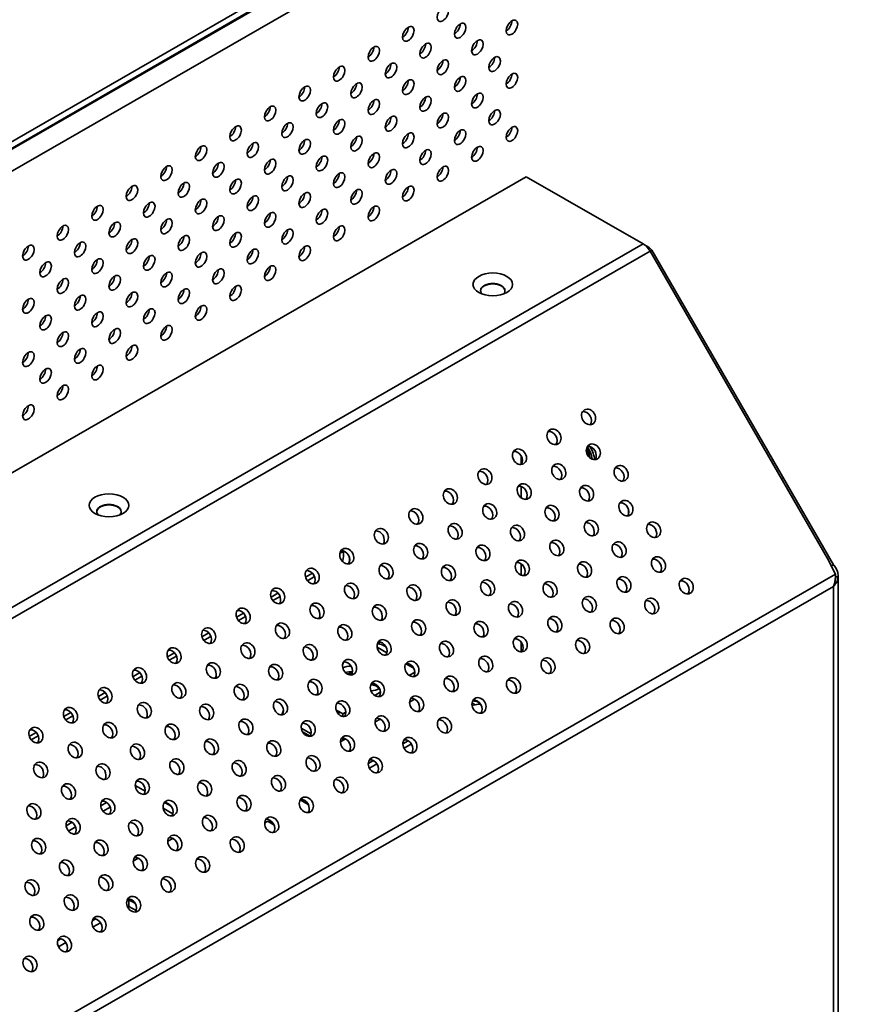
# Model space of a CAD drawing. Header units: millimetres. Extents: x 0 to 5110, y 0 to 2376.
# Tile 9 of 95: x 656 to 809, y 640 to 822. Entities that reach past the tile are written whole.
import ezdxf

# ---------------------------------------------------------------- set-up
doc = ezdxf.new("R2010")
doc.units = ezdxf.units.MM
doc.header["$LTSCALE"] = 8
doc.layers.add('Sichtbare Kanten(ISO)', color=7, linetype='Continuous', lineweight=35)
doc.layers.add('Sichtbare tangentiale Kanten(ISO)', color=7, linetype='Continuous', lineweight=35)

msp = doc.modelspace()

# ---------------------------------------------------------------- linework, layer by layer
at = {"layer": 'Sichtbare Kanten(ISO)'}
for p, q in [((275.09, 580.79), (896.28, 938.52)), ((275.09, 579.57), (896.28, 937.29)), ((749.2, 792.71), (425.7, 606.42)), ((749.2, 792.71), (770.75, 780.31)), ((770.87, 780.24), (771.81, 779.69)), ((771.59, 779.57), (771.81, 779.69)), ((772.31, 779.17), (771.81, 779.69)), ((772, 778.99), (772.31, 779.17)), ((772, 778.99), (804.71, 722.32)), ((805.77, 721.2), (772.31, 779.17)), ((768.05, 730.56), (768.05, 731.32)), ((804.71, 722.32), (806.17, 719.46)), ((805.39, 720.98), (805.77, 721.2)), ((709.82, 719.62), (708.53, 718.88)), ((806.16, 718.98), (806.64, 718.96)), ((806.65, 468.27), (806.65, 719.16)), ((703.45, 715.96), (702.17, 715.22)), ((697.09, 712.29), (695.8, 711.55)), ((690.73, 708.63), (689.44, 707.89)), ((715.94, 707.28), (716.16, 707.41)), ((723.51, 704.95), (721.72, 705.99)), ((722.54, 706.52), (721.75, 706.61)), ((722.26, 706.94), (721.97, 706.58)), ((723.36, 706.05), (722.54, 706.52)), ((684.36, 704.96), (683.08, 704.22)), ((709.57, 703.62), (709.8, 703.75)), ((728.47, 702.1), (727.01, 702.94)), ((678, 701.3), (676.71, 700.56)), ((727.63, 700.78), (728.67, 701.38)), ((671.63, 697.63), (670.35, 696.89)), ((721.27, 697.11), (722.3, 697.71)), ((728.63, 696.42), (727.7, 695.89)), ((739.21, 695.23), (739.8, 695.39)), ((740.64, 695.67), (740.32, 695.85)), ((665.27, 693.97), (663.98, 693.23)), ((704.13, 693.54), (704.45, 694.38)), ((714.65, 694.13), (714.18, 694.4)), ((714.45, 693.88), (714.65, 694.13)), ((715.37, 693.72), (714.65, 694.13)), ((714.65, 693.65), (714.65, 694.13)), ((715.37, 693.72), (715.94, 694.05)), ((715.37, 693.72), (715.37, 693.25)), ((722.26, 692.75), (721.34, 692.22)), ((658.91, 690.3), (657.62, 689.56)), ((709.55, 690.04), (707.74, 691.09)), ((715.9, 689.09), (714.97, 688.56)), ((715.37, 689.24), (715.37, 688.78)), ((726.46, 688.2), (727.42, 688.76)), ((728.04, 688.16), (726.67, 687.37)), ((720.09, 684.54), (721.06, 685.09)), ((720.3, 683.71), (721.67, 684.5)), ((677.23, 680.47), (677.16, 680.43)), ((678.99, 679.45), (677.23, 680.47)), ((677.23, 680.47), (677.23, 680.08)), ((671.88, 677.39), (670.8, 676.76)), ((683.75, 676.71), (682.67, 677.33)), ((707.52, 677.84), (708.99, 676.99)), ((707.77, 677.84), (708.17, 677.84)), ((708.99, 677.09), (708.99, 676.97)), ((708.99, 676.97), (709.07, 676.92)), ((672.53, 676.54), (671.21, 675.78)), ((684.08, 675.3), (682.3, 676.32)), ((665.52, 673.73), (664.43, 673.1)), ((702.35, 673.8), (701.64, 673.87)), ((666.17, 672.87), (664.85, 672.11)), ((683.15, 670.23), (684.08, 670.76)), ((676.79, 666.57), (677.71, 667.1)), ((675.6, 659.25), (675.95, 659.45)), ((675.95, 659.45), (677.18, 658.74)), ((675.95, 658.23), (675.95, 659.45)), ((675.73, 658.1), (675.95, 658.23)), ((675.95, 658.23), (677.31, 657.44)), ((669.24, 655.59), (669.8, 655.91)), ((669.37, 654.44), (670.73, 655.22)), ((662.87, 651.92), (663.44, 652.25)), ((663, 650.77), (664.37, 651.56))]:
    msp.add_line(p, q, dxfattribs=at)
for centre, major_axis, ratio in [((733.83, 822.69), (-0.75, -1.3), 0.578093), ((727.46, 819.03), (-0.75, -1.3), 0.578093), ((737.01, 819.62), (-0.75, -1.3), 0.578093), ((746.55, 820.21), (-0.75, -1.3), 0.578093), ((721.1, 815.36), (-0.75, -1.3), 0.578093), ((730.64, 815.95), (-0.75, -1.3), 0.578093), ((740.19, 816.55), (-0.75, -1.3), 0.578093), ((743.37, 813.47), (-0.75, -1.3), 0.578093), ((714.73, 811.7), (-0.75, -1.3), 0.578093), ((724.28, 812.29), (-0.75, -1.3), 0.578093), ((733.83, 812.88), (-0.75, -1.3), 0.578093), ((737.01, 809.81), (-0.75, -1.3), 0.578093), ((746.55, 810.4), (-0.75, -1.3), 0.578093), ((708.37, 808.03), (-0.75, -1.3), 0.578093), ((717.92, 808.62), (-0.75, -1.3), 0.578093), ((727.46, 809.22), (-0.75, -1.3), 0.578093), ((730.64, 806.14), (-0.75, -1.3), 0.578093), ((740.19, 806.74), (-0.75, -1.3), 0.578093), ((702.01, 804.37), (-0.75, -1.3), 0.578093), ((711.55, 804.96), (-0.75, -1.3), 0.578093), ((721.1, 805.55), (-0.75, -1.3), 0.578093), ((724.28, 802.48), (-0.75, -1.3), 0.578093), ((733.83, 803.07), (-0.75, -1.3), 0.578093), ((743.37, 803.66), (-0.75, -1.3), 0.578093), ((695.64, 800.7), (-0.75, -1.3), 0.578093), ((705.19, 801.29), (-0.75, -1.3), 0.578093), ((714.73, 801.89), (-0.75, -1.3), 0.578093), ((746.55, 800.59), (-0.75, -1.3), 0.578093), ((717.92, 798.81), (-0.75, -1.3), 0.578093), ((727.46, 799.41), (-0.75, -1.3), 0.578093), ((737.01, 800), (-0.75, -1.3), 0.578093), ((689.28, 797.04), (-0.75, -1.3), 0.578093), ((698.82, 797.63), (-0.75, -1.3), 0.578093), ((708.37, 798.22), (-0.75, -1.3), 0.578093), ((711.55, 795.15), (-0.75, -1.3), 0.578093), ((721.1, 795.74), (-0.75, -1.3), 0.578093), ((730.64, 796.33), (-0.75, -1.3), 0.578093), ((740.19, 796.92), (-0.75, -1.3), 0.578093), ((682.91, 793.37), (-0.75, -1.3), 0.578093), ((692.46, 793.97), (-0.75, -1.3), 0.578093), ((702.01, 794.56), (-0.75, -1.3), 0.578093), ((714.73, 792.08), (-0.75, -1.3), 0.578093), ((724.28, 792.67), (-0.75, -1.3), 0.578093), ((733.83, 793.26), (-0.75, -1.3), 0.578093), ((676.55, 789.71), (-0.75, -1.3), 0.578093), ((686.1, 790.3), (-0.75, -1.3), 0.578093), ((695.64, 790.89), (-0.75, -1.3), 0.578093), ((705.19, 791.48), (-0.75, -1.3), 0.578093), ((708.37, 788.41), (-0.75, -1.3), 0.578093), ((717.92, 789), (-0.75, -1.3), 0.578093), ((727.46, 789.6), (-0.75, -1.3), 0.578093), ((679.73, 786.64), (-0.75, -1.3), 0.578093), ((689.28, 787.23), (-0.75, -1.3), 0.578093), ((698.82, 787.82), (-0.75, -1.3), 0.578093), ((670.19, 786.04), (-0.75, -1.3), 0.578093), ((702.01, 784.75), (-0.75, -1.3), 0.578093), ((711.55, 785.34), (-0.75, -1.3), 0.578093), ((721.1, 785.93), (-0.75, -1.3), 0.578093), ((673.37, 782.97), (-0.75, -1.3), 0.578093), ((682.91, 783.56), (-0.75, -1.3), 0.578093), ((692.46, 784.15), (-0.75, -1.3), 0.578093), ((663.82, 782.38), (-0.75, -1.3), 0.578093), ((695.64, 781.08), (-0.75, -1.3), 0.578093), ((705.19, 781.67), (-0.75, -1.3), 0.578093), ((714.73, 782.27), (-0.75, -1.3), 0.578093), ((667, 779.31), (-0.75, -1.3), 0.578093), ((676.55, 779.9), (-0.75, -1.3), 0.578093), ((686.1, 780.49), (-0.75, -1.3), 0.578093), ((657.46, 778.71), (-0.75, -1.3), 0.578093), ((689.28, 777.42), (-0.75, -1.3), 0.578093), ((698.82, 778.01), (-0.75, -1.3), 0.578093), ((708.37, 778.6), (-0.75, -1.3), 0.578093), ((660.64, 775.64), (-0.75, -1.3), 0.578093), ((670.19, 776.23), (-0.75, -1.3), 0.578093), ((679.73, 776.83), (-0.75, -1.3), 0.578093), ((682.91, 773.75), (-0.75, -1.3), 0.578093), ((692.46, 774.34), (-0.75, -1.3), 0.578093), ((702.01, 774.94), (-0.75, -1.3), 0.578093), ((743.02, 772.86), (-3.65, 0), 0.575862), ((663.82, 772.57), (-0.75, -1.3), 0.578093), ((673.37, 773.16), (-0.75, -1.3), 0.578093), ((676.55, 770.09), (-0.75, -1.3), 0.578093), ((686.1, 770.68), (-0.75, -1.3), 0.578093), ((695.64, 771.27), (-0.75, -1.3), 0.578093), ((657.46, 768.9), (-0.75, -1.3), 0.578093), ((667, 769.5), (-0.75, -1.3), 0.578093), ((670.19, 766.42), (-0.75, -1.3), 0.578093), ((679.73, 767.01), (-0.75, -1.3), 0.578093), ((689.28, 767.61), (-0.75, -1.3), 0.578093), ((660.64, 765.83), (-0.75, -1.3), 0.578093), ((663.82, 762.76), (-0.75, -1.3), 0.578093), ((673.37, 763.35), (-0.75, -1.3), 0.578093), ((682.91, 763.94), (-0.75, -1.3), 0.578093), ((657.46, 759.09), (-0.75, -1.3), 0.578093), ((667, 759.69), (-0.75, -1.3), 0.578093), ((676.55, 760.28), (-0.75, -1.3), 0.578093), ((660.64, 756.02), (-0.75, -1.3), 0.578093), ((670.19, 756.61), (-0.75, -1.3), 0.578093), ((663.82, 752.95), (-0.75, -1.3), 0.578093), ((657.46, 749.28), (-0.75, -1.3), 0.578093), ((760.67, 748.43), (-0.75, 1.3), 0.815969), ((754.31, 744.76), (-0.75, 1.3), 0.815969), ((747.94, 741.1), (-0.75, 1.3), 0.815969), ((761.55, 742.01), (-0.75, 1.3), 0.815969), ((741.58, 737.43), (-0.75, 1.3), 0.815969), ((755.18, 738.35), (-0.75, 1.3), 0.815969), ((766.67, 738.04), (-0.75, 1.3), 0.815969), ((735.21, 733.77), (-0.75, 1.3), 0.815969), ((748.82, 734.68), (-0.75, 1.3), 0.815969), ((760.31, 734.37), (-0.75, 1.3), 0.815969), ((672.31, 732.14), (-3.65, 0), 0.575862), ((767.55, 731.62), (-0.75, 1.3), 0.815969), ((728.85, 730.1), (-0.75, 1.3), 0.815969), ((742.46, 731.02), (-0.75, 1.3), 0.815969), ((753.94, 730.71), (-0.75, 1.3), 0.815969), ((761.18, 727.95), (-0.75, 1.3), 0.815969), ((722.49, 726.44), (-0.75, 1.3), 0.815969), ((736.09, 727.35), (-0.75, 1.3), 0.815969), ((747.58, 727.04), (-0.75, 1.3), 0.815969), ((772.67, 727.64), (-0.75, 1.3), 0.815969), ((754.82, 724.29), (-0.75, 1.3), 0.815969), ((716.12, 722.77), (-0.75, 1.3), 0.815969), ((729.73, 723.69), (-0.75, 1.3), 0.815969), ((741.21, 723.38), (-0.75, 1.3), 0.815969), ((766.31, 723.98), (-0.75, 1.3), 0.815969), ((748.46, 720.62), (-0.75, 1.3), 0.815969), ((773.55, 721.23), (-0.75, 1.3), 0.815969), ((709.76, 719.11), (-0.75, 1.3), 0.815969), ((723.36, 720.02), (-0.75, 1.3), 0.815969), ((734.85, 719.71), (-0.75, 1.3), 0.815969), ((759.94, 720.31), (-0.75, 1.3), 0.815969), ((767.18, 717.56), (-0.75, 1.3), 0.815969), ((778.67, 717.25), (-0.75, 1.3), 0.815969), ((703.39, 715.45), (-0.75, 1.3), 0.815969), ((717, 716.36), (-0.75, 1.3), 0.815969), ((728.49, 716.05), (-0.75, 1.3), 0.815969), ((742.09, 716.96), (-0.75, 1.3), 0.815969), ((753.58, 716.65), (-0.75, 1.3), 0.815969), ((760.82, 713.9), (-0.75, 1.3), 0.815969), ((772.31, 713.59), (-0.75, 1.3), 0.815969), ((697.03, 711.78), (-0.75, 1.3), 0.815969), ((710.64, 712.69), (-0.75, 1.3), 0.815969), ((722.12, 712.38), (-0.75, 1.3), 0.815969), ((735.73, 713.29), (-0.75, 1.3), 0.815969), ((747.21, 712.98), (-0.75, 1.3), 0.815969), ((754.46, 710.23), (-0.75, 1.3), 0.815969), ((765.94, 709.92), (-0.75, 1.3), 0.815969), ((690.67, 708.12), (-0.75, 1.3), 0.815969), ((704.27, 709.03), (-0.75, 1.3), 0.815969), ((715.76, 708.72), (-0.75, 1.3), 0.815969), ((729.36, 709.63), (-0.75, 1.3), 0.815969), ((740.85, 709.32), (-0.75, 1.3), 0.815969), ((748.09, 706.57), (-0.75, 1.3), 0.815969), ((759.58, 706.26), (-0.75, 1.3), 0.815969), ((684.3, 704.45), (-0.75, 1.3), 0.815969), ((697.91, 705.36), (-0.75, 1.3), 0.815969), ((709.39, 705.05), (-0.75, 1.3), 0.815969), ((723, 705.96), (-0.75, 1.3), 0.815969), ((734.49, 705.66), (-0.75, 1.3), 0.815969), ((741.73, 702.9), (-0.75, 1.3), 0.815969), ((753.21, 702.59), (-0.75, 1.3), 0.815969), ((677.94, 700.79), (-0.75, 1.3), 0.815969), ((691.54, 701.7), (-0.75, 1.3), 0.815969), ((703.03, 701.39), (-0.75, 1.3), 0.815969), ((716.64, 702.3), (-0.75, 1.3), 0.815969), ((728.12, 701.99), (-0.75, 1.3), 0.815969), ((735.36, 699.24), (-0.75, 1.3), 0.815969), ((746.85, 698.93), (-0.75, 1.3), 0.815969), ((671.57, 697.12), (-0.75, 1.3), 0.815969), ((685.18, 698.03), (-0.75, 1.3), 0.815969), ((696.67, 697.72), (-0.75, 1.3), 0.815969), ((710.27, 698.64), (-0.75, 1.3), 0.815969), ((721.76, 698.33), (-0.75, 1.3), 0.815969), ((729, 695.57), (-0.75, 1.3), 0.815969), ((740.49, 695.26), (-0.75, 1.3), 0.815969), ((665.21, 693.46), (-0.75, 1.3), 0.815969), ((678.82, 694.37), (-0.75, 1.3), 0.815969), ((690.3, 694.06), (-0.75, 1.3), 0.815969), ((703.91, 694.97), (-0.75, 1.3), 0.815969), ((715.39, 694.66), (-0.75, 1.3), 0.815969), ((722.64, 691.91), (-0.75, 1.3), 0.815969), ((734.12, 691.6), (-0.75, 1.3), 0.815969), ((658.85, 689.79), (-0.75, 1.3), 0.815969), ((672.45, 690.7), (-0.75, 1.3), 0.815969), ((683.94, 690.39), (-0.75, 1.3), 0.815969), ((697.54, 691.31), (-0.75, 1.3), 0.815969), ((709.03, 691), (-0.75, 1.3), 0.815969), ((716.27, 688.24), (-0.75, 1.3), 0.815969), ((666.09, 687.04), (-0.75, 1.3), 0.815969), ((677.57, 686.73), (-0.75, 1.3), 0.815969), ((691.18, 687.64), (-0.75, 1.3), 0.815969), ((702.67, 687.33), (-0.75, 1.3), 0.815969), ((727.76, 687.93), (-0.75, 1.3), 0.815969), ((709.91, 684.58), (-0.75, 1.3), 0.815969), ((659.72, 683.37), (-0.75, 1.3), 0.815969), ((671.21, 683.06), (-0.75, 1.3), 0.815969), ((684.82, 683.98), (-0.75, 1.3), 0.815969), ((696.3, 683.67), (-0.75, 1.3), 0.815969), ((721.39, 684.27), (-0.75, 1.3), 0.815969), ((703.54, 680.91), (-0.75, 1.3), 0.815969), ((664.85, 679.4), (-0.75, 1.3), 0.815969), ((678.45, 680.31), (-0.75, 1.3), 0.815969), ((689.94, 680), (-0.75, 1.3), 0.815969), ((715.03, 680.6), (-0.75, 1.3), 0.815969), ((697.18, 677.25), (-0.75, 1.3), 0.815969), ((658.48, 675.73), (-0.75, 1.3), 0.815969), ((672.09, 676.65), (-0.75, 1.3), 0.815969), ((683.57, 676.34), (-0.75, 1.3), 0.815969), ((708.67, 676.94), (-0.75, 1.3), 0.815969), ((690.82, 673.58), (-0.75, 1.3), 0.815969), ((665.72, 672.98), (-0.75, 1.3), 0.815969), ((677.21, 672.67), (-0.75, 1.3), 0.815969), ((702.3, 673.27), (-0.75, 1.3), 0.815969), ((684.45, 669.92), (-0.75, 1.3), 0.815969), ((659.36, 669.32), (-0.75, 1.3), 0.815969), ((670.85, 669.01), (-0.75, 1.3), 0.815969), ((695.94, 669.61), (-0.75, 1.3), 0.815969), ((678.09, 666.25), (-0.75, 1.3), 0.815969), ((664.48, 665.34), (-0.75, 1.3), 0.815969), ((689.57, 665.94), (-0.75, 1.3), 0.815969), ((671.72, 662.59), (-0.75, 1.3), 0.815969), ((658.12, 661.68), (-0.75, 1.3), 0.815969), ((683.21, 662.28), (-0.75, 1.3), 0.815969), ((665.36, 658.92), (-0.75, 1.3), 0.815969), ((676.85, 658.62), (-0.75, 1.3), 0.815969), ((659, 655.26), (-0.75, 1.3), 0.815969), ((670.48, 654.95), (-0.75, 1.3), 0.815969), ((664.12, 651.29), (-0.75, 1.3), 0.815969), ((657.75, 647.62), (-0.75, 1.3), 0.815969)]:
    msp.add_ellipse(centre, major_axis=major_axis, ratio=ratio, dxfattribs=at)
for centre, major_axis, ratio, start_param, end_param in [((726.4, 819.64), (-0.75, -1.3), 0.578093, 0.783472, 2.358121), ((735.95, 820.23), (-0.75, -1.3), 0.578093, 0.783472, 2.358121), ((745.49, 820.82), (-0.75, -1.3), 0.578093, 0.783472, 2.358121), ((729.58, 816.56), (-0.75, -1.3), 0.578093, 0.783472, 2.358121), ((739.13, 817.16), (-0.75, -1.3), 0.578093, 0.783472, 2.358121), ((720.04, 815.97), (-0.75, -1.3), 0.578093, 0.783472, 2.358121), ((723.22, 812.9), (-0.75, -1.3), 0.578093, 0.783472, 2.358121), ((732.76, 813.49), (-0.75, -1.3), 0.578093, 0.783472, 2.358121), ((742.31, 814.08), (-0.75, -1.3), 0.578093, 0.783472, 2.358121), ((713.67, 812.31), (-0.75, -1.3), 0.578093, 0.783472, 2.358121), ((745.49, 811.01), (-0.75, -1.3), 0.578093, 0.783472, 2.358121), ((716.85, 809.24), (-0.75, -1.3), 0.578093, 0.783472, 2.358121), ((726.4, 809.83), (-0.75, -1.3), 0.578093, 0.783472, 2.358121), ((735.95, 810.42), (-0.75, -1.3), 0.578093, 0.783472, 2.358121), ((707.31, 808.64), (-0.75, -1.3), 0.578093, 0.783472, 2.358121), ((739.13, 807.35), (-0.75, -1.3), 0.578093, 0.783472, 2.358121), ((710.49, 805.57), (-0.75, -1.3), 0.578093, 0.783472, 2.358121), ((720.04, 806.16), (-0.75, -1.3), 0.578093, 0.783472, 2.358121), ((729.58, 806.75), (-0.75, -1.3), 0.578093, 0.783472, 2.358121), ((700.94, 804.98), (-0.75, -1.3), 0.578093, 0.783472, 2.358121), ((732.76, 803.68), (-0.75, -1.3), 0.578093, 0.783472, 2.358121), ((742.31, 804.27), (-0.75, -1.3), 0.578093, 0.783472, 2.358121), ((704.13, 801.91), (-0.75, -1.3), 0.578093, 0.783472, 2.358121), ((713.67, 802.5), (-0.75, -1.3), 0.578093, 0.783472, 2.358121), ((723.22, 803.09), (-0.75, -1.3), 0.578093, 0.783472, 2.358121), ((694.58, 801.31), (-0.75, -1.3), 0.578093, 0.783472, 2.358121), ((726.4, 800.02), (-0.75, -1.3), 0.578093, 0.783472, 2.358121), ((735.95, 800.61), (-0.75, -1.3), 0.578093, 0.783472, 2.358121), ((745.49, 801.2), (-0.75, -1.3), 0.578093, 0.783472, 2.358121), ((697.76, 798.24), (-0.75, -1.3), 0.578093, 0.783472, 2.358121), ((707.31, 798.83), (-0.75, -1.3), 0.578093, 0.783472, 2.358121), ((716.85, 799.42), (-0.75, -1.3), 0.578093, 0.783472, 2.358121), ((688.22, 797.65), (-0.75, -1.3), 0.578093, 0.783472, 2.358121), ((720.04, 796.35), (-0.75, -1.3), 0.578093, 0.783472, 2.358121), ((729.58, 796.94), (-0.75, -1.3), 0.578093, 0.783472, 2.358121), ((739.13, 797.54), (-0.75, -1.3), 0.578093, 0.783472, 2.358121), ((691.4, 794.58), (-0.75, -1.3), 0.578093, 0.783472, 2.358121), ((700.94, 795.17), (-0.75, -1.3), 0.578093, 0.783472, 2.358121), ((710.49, 795.76), (-0.75, -1.3), 0.578093, 0.783472, 2.358121), ((681.85, 793.98), (-0.75, -1.3), 0.578093, 0.783472, 2.358121), ((713.67, 792.69), (-0.75, -1.3), 0.578093, 0.783472, 2.358121), ((723.22, 793.28), (-0.75, -1.3), 0.578093, 0.783472, 2.358121), ((732.76, 793.87), (-0.75, -1.3), 0.578093, 0.783472, 2.358121), ((685.03, 790.91), (-0.75, -1.3), 0.578093, 0.783472, 2.358121), ((694.58, 791.5), (-0.75, -1.3), 0.578093, 0.783472, 2.358121), ((704.13, 792.1), (-0.75, -1.3), 0.578093, 0.783472, 2.358121), ((675.49, 790.32), (-0.75, -1.3), 0.578093, 0.783472, 2.358121), ((707.31, 789.02), (-0.75, -1.3), 0.578093, 0.783472, 2.358121), ((716.85, 789.61), (-0.75, -1.3), 0.578093, 0.783472, 2.358121), ((726.4, 790.21), (-0.75, -1.3), 0.578093, 0.783472, 2.358121), ((678.67, 787.25), (-0.75, -1.3), 0.578093, 0.783472, 2.358121), ((688.22, 787.84), (-0.75, -1.3), 0.578093, 0.783472, 2.358121), ((697.76, 788.43), (-0.75, -1.3), 0.578093, 0.783472, 2.358121), ((669.12, 786.65), (-0.75, -1.3), 0.578093, 0.783472, 2.358121), ((700.94, 785.36), (-0.75, -1.3), 0.578093, 0.783472, 2.358121), ((710.49, 785.95), (-0.75, -1.3), 0.578093, 0.783472, 2.358121), ((720.04, 786.54), (-0.75, -1.3), 0.578093, 0.783472, 2.358121), ((672.31, 783.58), (-0.75, -1.3), 0.578093, 0.783472, 2.358121), ((681.85, 784.17), (-0.75, -1.3), 0.578093, 0.783472, 2.358121), ((691.4, 784.77), (-0.75, -1.3), 0.578093, 0.783472, 2.358121), ((662.76, 782.99), (-0.75, -1.3), 0.578093, 0.783472, 2.358121), ((694.58, 781.69), (-0.75, -1.3), 0.578093, 0.783472, 2.358121), ((704.13, 782.28), (-0.75, -1.3), 0.578093, 0.783472, 2.358121), ((713.67, 782.88), (-0.75, -1.3), 0.578093, 0.783472, 2.358121), ((665.94, 779.92), (-0.75, -1.3), 0.578093, 0.783472, 2.358121), ((675.49, 780.51), (-0.75, -1.3), 0.578093, 0.783472, 2.358121), ((685.03, 781.1), (-0.75, -1.3), 0.578093, 0.783472, 2.358121), ((656.4, 779.33), (-0.75, -1.3), 0.578093, 0.783472, 2.358121), ((688.22, 778.03), (-0.75, -1.3), 0.578093, 0.783472, 2.358121), ((697.76, 778.62), (-0.75, -1.3), 0.578093, 0.783472, 2.358121), ((707.31, 779.21), (-0.75, -1.3), 0.578093, 0.783472, 2.358121), ((770.75, 778.27), (-1.25, 2.17), 0.578093, 4.714323, 5.499721), ((659.58, 776.25), (-0.75, -1.3), 0.578093, 0.783472, 2.358121), ((669.12, 776.84), (-0.75, -1.3), 0.578093, 0.783472, 2.358121), ((678.67, 777.44), (-0.75, -1.3), 0.578093, 0.783472, 2.358121), ((681.85, 774.36), (-0.75, -1.3), 0.578093, 0.783472, 2.358121), ((691.4, 774.95), (-0.75, -1.3), 0.578093, 0.783472, 2.358121), ((700.94, 775.55), (-0.75, -1.3), 0.578093, 0.783472, 2.358121), ((662.76, 773.18), (-0.75, -1.3), 0.578093, 0.783472, 2.358121), ((672.31, 773.77), (-0.75, -1.3), 0.578093, 0.783472, 2.358121), ((743.02, 771.72), (2.25, 0), 0.575862, 5.780438, 9.927525), ((675.49, 770.7), (-0.75, -1.3), 0.578093, 0.783472, 2.358121), ((685.03, 771.29), (-0.75, -1.3), 0.578093, 0.783472, 2.358121), ((694.58, 771.88), (-0.75, -1.3), 0.578093, 0.783472, 2.358121), ((743.02, 771.64), (-2.25, 0), 0.575862, 3.173147, 6.251631), ((656.4, 769.51), (-0.75, -1.3), 0.578093, 0.783472, 2.358121), ((665.94, 770.11), (-0.75, -1.3), 0.578093, 0.783472, 2.358121), ((669.12, 767.03), (-0.75, -1.3), 0.578093, 0.783472, 2.358121), ((678.67, 767.63), (-0.75, -1.3), 0.578093, 0.783472, 2.358121), ((688.22, 768.22), (-0.75, -1.3), 0.578093, 0.783472, 2.358121), ((659.58, 766.44), (-0.75, -1.3), 0.578093, 0.783472, 2.358121), ((672.31, 763.96), (-0.75, -1.3), 0.578093, 0.783472, 2.358121), ((681.85, 764.55), (-0.75, -1.3), 0.578093, 0.783472, 2.358121), ((662.76, 763.37), (-0.75, -1.3), 0.578093, 0.783472, 2.358121), ((665.94, 760.3), (-0.75, -1.3), 0.578093, 0.783472, 2.358121), ((675.49, 760.89), (-0.75, -1.3), 0.578093, 0.783472, 2.358121), ((656.4, 759.7), (-0.75, -1.3), 0.578093, 0.783472, 2.358121), ((659.58, 756.63), (-0.75, -1.3), 0.578093, 0.783472, 2.358121), ((669.12, 757.22), (-0.75, -1.3), 0.578093, 0.783472, 2.358121), ((662.76, 753.56), (-0.75, -1.3), 0.578093, 0.783472, 2.358121), ((656.4, 749.89), (-0.75, -1.3), 0.578093, 0.783472, 2.358121), ((759.92, 747.99), (-0.75, 1.3), 0.815969, 3.503692, 5.921086), ((753.56, 744.33), (-0.75, 1.3), 0.815969, 3.503692, 5.921086), ((759.52, 741.9), (-0.81, 1.4), 0.578093, 3.856534, 4.794005), ((759.07, 741.64), (-1.32, 2.29), 0.578093, 4.079295, 4.791419), ((760.8, 741.58), (-0.75, 1.3), 0.815969, 3.503692, 5.921086), ((747.19, 740.66), (-0.75, 1.3), 0.815969, 3.503692, 5.921086), ((754.43, 737.91), (-0.75, 1.3), 0.815969, 3.503692, 5.921086), ((765.92, 737.6), (-0.75, 1.3), 0.815969, 3.503692, 5.921086), ((740.83, 737), (-0.75, 1.3), 0.815969, 3.503692, 5.921086), ((748.07, 734.25), (-0.75, 1.3), 0.815969, 3.503692, 5.921086), ((759.56, 733.94), (-0.75, 1.3), 0.815969, 3.503692, 5.921086), ((734.46, 733.33), (-0.75, 1.3), 0.815969, 3.503692, 5.921086), ((672.31, 731), (2.25, 0), 0.575862, 5.780438, 9.927525), ((672.31, 730.92), (-2.25, 0), 0.575862, 3.173147, 6.251631), ((741.71, 730.58), (-0.75, 1.3), 0.815969, 3.503692, 5.921086), ((753.19, 730.27), (-0.75, 1.3), 0.815969, 3.503692, 5.921086), ((766.8, 731.18), (-0.75, 1.3), 0.815969, 3.503692, 5.921086), ((728.1, 729.67), (-0.75, 1.3), 0.815969, 3.503692, 5.921086), ((735.34, 726.92), (-0.75, 1.3), 0.815969, 3.503692, 5.921086), ((746.83, 726.61), (-0.75, 1.3), 0.815969, 3.503692, 5.921086), ((760.43, 727.52), (-0.75, 1.3), 0.815969, 3.503692, 5.921086), ((771.92, 727.21), (-0.75, 1.3), 0.815969, 3.503692, 5.921086), ((721.74, 726), (-0.75, 1.3), 0.815969, 3.503692, 5.921086), ((728.98, 723.25), (-0.75, 1.3), 0.815969, 3.503692, 5.921086), ((740.46, 722.94), (-0.75, 1.3), 0.815969, 3.503692, 5.921086), ((754.07, 723.85), (-0.75, 1.3), 0.815969, 3.503692, 5.921086), ((765.56, 723.54), (-0.75, 1.3), 0.815969, 3.503692, 5.921086), ((714.84, 721.26), (1.25, 2.17), 0.578093, 0.098667, 0.777416), ((715.37, 722.34), (-0.75, 1.3), 0.815969, 3.503692, 5.921086), ((713.78, 721.87), (-1.25, -2.17), 0.578093, 1.861363, 2.704347), ((714.84, 721.26), (1.25, 2.17), 0.578093, 5.070233, 5.676231), ((772.8, 720.79), (-0.75, 1.3), 0.815969, 3.503692, 5.921086), ((722.61, 719.59), (-0.75, 1.3), 0.815969, 3.503692, 5.921086), ((734.1, 719.28), (-0.75, 1.3), 0.815969, 3.503692, 5.921086), ((747.71, 720.19), (-0.75, 1.3), 0.815969, 3.503692, 5.921086), ((759.19, 719.88), (-0.75, 1.3), 0.815969, 3.503692, 5.921086), ((709.01, 718.67), (-0.75, 1.3), 0.815969, 3.503692, 5.921086), ((716.25, 715.92), (-0.75, 1.3), 0.815969, 3.503692, 5.921086), ((727.74, 715.61), (-0.75, 1.3), 0.815969, 3.503692, 5.921086), ((741.34, 716.52), (-0.75, 1.3), 0.815969, 3.503692, 5.921086), ((752.83, 716.21), (-0.75, 1.3), 0.815969, 3.503692, 5.921086), ((766.43, 717.13), (-0.75, 1.3), 0.815969, 3.503692, 5.921086), ((777.92, 716.82), (-0.75, 1.3), 0.815969, 3.503692, 5.921086), ((803.12, 715.19), (2.12, 3.68), 0.578093, 5.683215, 5.683222), ((702.64, 715.01), (-0.75, 1.3), 0.815969, 3.503692, 5.921086), ((709.89, 712.26), (-0.75, 1.3), 0.815969, 3.503692, 5.921086), ((721.37, 711.95), (-0.75, 1.3), 0.815969, 3.503692, 5.921086), ((734.98, 712.86), (-0.75, 1.3), 0.815969, 3.503692, 5.921086), ((746.46, 712.55), (-0.75, 1.3), 0.815969, 3.503692, 5.921086), ((760.07, 713.46), (-0.75, 1.3), 0.815969, 3.503692, 5.921086), ((771.56, 713.15), (-0.75, 1.3), 0.815969, 3.503692, 5.921086), ((696.28, 711.35), (-0.75, 1.3), 0.815969, 3.503692, 5.921086), ((703.52, 708.59), (-0.75, 1.3), 0.815969, 3.503692, 5.921086), ((715.01, 708.28), (-0.75, 1.3), 0.815969, 3.503692, 5.921086), ((728.61, 709.19), (-0.75, 1.3), 0.815969, 3.503692, 5.921086), ((740.1, 708.88), (-0.75, 1.3), 0.815969, 3.503692, 5.921086), ((753.71, 709.8), (-0.75, 1.3), 0.815969, 3.503692, 5.921086), ((765.19, 709.49), (-0.75, 1.3), 0.815969, 3.503692, 5.921086), ((689.92, 707.68), (-0.75, 1.3), 0.815969, 3.503692, 5.921086), ((697.16, 704.93), (-0.75, 1.3), 0.815969, 3.503692, 5.921086), ((708.64, 704.62), (-0.75, 1.3), 0.815969, 3.503692, 5.921086), ((722.25, 705.53), (-0.75, 1.3), 0.815969, 3.503692, 5.921086), ((733.74, 705.22), (-0.75, 1.3), 0.815969, 3.503692, 5.921086), ((747.34, 706.13), (-0.75, 1.3), 0.815969, 3.503692, 5.921086), ((758.83, 705.82), (-0.75, 1.3), 0.815969, 3.503692, 5.921086), ((683.55, 704.02), (-0.75, 1.3), 0.815969, 3.503692, 5.921086), ((690.79, 701.26), (-0.75, 1.3), 0.815969, 3.503692, 5.921086), ((702.28, 700.95), (-0.75, 1.3), 0.815969, 3.503692, 5.921086), ((713.32, 703.29), (2.18, 0), 0.575862, 5.930583, 6.210165), ((716.88, 701.25), (-2.18, 0), 0.575862, 4.687308, 5.463953), ((715.89, 701.86), (-0.75, 1.3), 0.815969, 3.503692, 5.921086), ((727.37, 701.56), (-0.75, 1.3), 0.815969, 3.503692, 5.921086), ((740.98, 702.47), (-0.75, 1.3), 0.815969, 3.503692, 5.921086), ((752.46, 702.16), (-0.75, 1.3), 0.815969, 3.503692, 5.921086), ((677.19, 700.35), (-0.75, 1.3), 0.815969, 3.503692, 5.921086), ((716.88, 700.21), (2.18, 0), 0.575862, 1.432621, 2.056083), ((716.88, 700.21), (-1.6, 0), 0.575862, 4.573384, 5.139806), ((684.43, 697.6), (-0.75, 1.3), 0.815969, 3.503692, 5.921086), ((695.92, 697.29), (-0.75, 1.3), 0.815969, 3.503692, 5.921086), ((709.52, 698.2), (-0.75, 1.3), 0.815969, 3.503692, 5.921086), ((720.43, 698.16), (1.6, 0), 0.575862, 0.181201, 1.497385), ((721.01, 697.89), (-0.75, 1.3), 0.815969, 3.503692, 5.921086), ((734.61, 698.8), (-0.75, 1.3), 0.815969, 3.503692, 5.921086), ((746.1, 698.49), (-0.75, 1.3), 0.815969, 3.503692, 5.921086), ((670.82, 696.69), (-0.75, 1.3), 0.815969, 3.503692, 5.921086), ((720.43, 699.2), (2.18, 0), 0.575862, 4.782658, 5.596987), ((678.07, 693.93), (-0.75, 1.3), 0.815969, 3.503692, 5.921086), ((689.55, 693.62), (-0.75, 1.3), 0.815969, 3.503692, 5.921086), ((703.16, 694.54), (-0.75, 1.3), 0.815969, 3.503692, 5.921086), ((714.64, 694.23), (-0.75, 1.3), 0.815969, 3.503692, 5.921086), ((728.25, 695.14), (-0.75, 1.3), 0.815969, 3.503692, 5.921086), ((737.82, 691.52), (2.5, 4.33), 0.578093, 0, 0.349321), ((739.74, 694.83), (-0.75, 1.3), 0.815969, 3.503692, 5.921086), ((738.88, 690.91), (2.5, 4.33), 0.578093, 0.2135, 0.521665), ((664.46, 693.02), (-0.75, 1.3), 0.815969, 3.503692, 5.921086), ((671.7, 690.27), (-0.75, 1.3), 0.815969, 3.503692, 5.921086), ((683.19, 689.96), (-0.75, 1.3), 0.815969, 3.503692, 5.921086), ((696.79, 690.87), (-0.75, 1.3), 0.815969, 3.503692, 5.921086), ((708.28, 690.56), (-0.75, 1.3), 0.815969, 3.503692, 5.921086), ((721.89, 691.47), (-0.75, 1.3), 0.815969, 3.503692, 5.921086), ((733.37, 691.16), (-0.75, 1.3), 0.815969, 3.503692, 5.921086), ((658.1, 689.36), (-0.75, 1.3), 0.815969, 3.503692, 5.921086), ((665.34, 686.6), (-0.75, 1.3), 0.815969, 3.503692, 5.921086), ((690.43, 687.21), (-0.75, 1.3), 0.815969, 3.503692, 5.921086), ((701.92, 686.9), (-0.75, 1.3), 0.815969, 3.503692, 5.921086), ((715.52, 687.81), (-0.75, 1.3), 0.815969, 3.503692, 5.921086), ((727.01, 687.5), (-0.75, 1.3), 0.815969, 3.503692, 5.921086), ((676.82, 686.29), (-0.75, 1.3), 0.815969, 3.503692, 5.921086), ((658.97, 682.94), (-0.75, 1.3), 0.815969, 3.503692, 5.921086), ((684.07, 683.54), (-0.75, 1.3), 0.815969, 3.503692, 5.921086), ((695.55, 683.23), (-0.75, 1.3), 0.815969, 3.503692, 5.921086), ((709.16, 684.14), (-0.75, 1.3), 0.815969, 3.503692, 5.921086), ((720.64, 683.83), (-0.75, 1.3), 0.815969, 3.503692, 5.921086), ((670.46, 682.63), (-0.75, 1.3), 0.815969, 3.503692, 5.921086), ((677.7, 679.88), (-0.75, 1.3), 0.815969, 3.503692, 5.921086), ((689.19, 679.57), (-0.75, 1.3), 0.815969, 3.503692, 5.921086), ((702.79, 680.48), (-0.75, 1.3), 0.815969, 3.503692, 5.921086), ((714.28, 680.17), (-0.75, 1.3), 0.815969, 3.503692, 5.921086), ((664.1, 678.96), (-0.75, 1.3), 0.815969, 3.503692, 5.921086), ((671.34, 676.21), (-0.75, 1.3), 0.815969, 3.503692, 5.921086), ((682.82, 675.9), (-0.75, 1.3), 0.815969, 3.503692, 5.921086), ((696.43, 676.81), (-0.75, 1.3), 0.815969, 3.503692, 5.921086), ((707.77, 678.26), (-0.718, 0), 0.578083, 1.245537, 1.57079), ((707.92, 676.5), (-0.75, 1.3), 0.815969, 3.503692, 5.921086), ((657.73, 675.3), (-0.75, 1.3), 0.815969, 3.503692, 5.921086), ((664.97, 672.55), (-0.75, 1.3), 0.815969, 3.503692, 5.921086), ((676.46, 672.24), (-0.75, 1.3), 0.815969, 3.503692, 5.921086), ((690.07, 673.15), (-0.75, 1.3), 0.815969, 3.503692, 5.921086), ((701.28, 672.94), (0.507, 0.88), 0.578093, 0.259866, 1.175151), ((701.55, 672.84), (-0.75, 1.3), 0.815969, 3.503692, 5.921086), ((658.61, 668.88), (-0.75, 1.3), 0.815969, 3.503692, 5.921086), ((670.1, 668.57), (-0.75, 1.3), 0.815969, 3.503692, 5.921086), ((683.7, 669.48), (-0.75, 1.3), 0.815969, 3.503692, 5.921086), ((695.19, 669.17), (-0.75, 1.3), 0.815969, 3.503692, 5.921086), ((663.73, 664.91), (-0.75, 1.3), 0.815969, 3.503692, 5.921086), ((677.34, 665.82), (-0.75, 1.3), 0.815969, 3.503692, 5.921086), ((688.82, 665.51), (-0.75, 1.3), 0.815969, 3.503692, 5.921086), ((657.37, 661.24), (-0.75, 1.3), 0.815969, 3.503692, 5.921086), ((670.97, 662.15), (-0.75, 1.3), 0.815969, 3.503692, 5.921086), ((682.46, 661.84), (-0.75, 1.3), 0.815969, 3.503692, 5.921086), ((664.61, 658.49), (-0.75, 1.3), 0.815969, 3.503692, 5.921086), ((676.1, 658.18), (-0.75, 1.3), 0.815969, 3.503692, 5.921086), ((658.25, 654.82), (-0.75, 1.3), 0.815969, 3.503692, 5.921086), ((669.73, 654.52), (-0.75, 1.3), 0.815969, 3.503692, 5.921086), ((663.37, 650.85), (-0.75, 1.3), 0.815969, 3.503692, 5.921086), ((657, 647.19), (-0.75, 1.3), 0.815969, 3.503692, 5.921086)]:
    msp.add_ellipse(centre, major_axis=major_axis, ratio=ratio, start_param=start_param, end_param=end_param, dxfattribs=at)
for points in [[(806.64, 718.96), (806.66, 719.22), (806.62, 719.75), (806.32, 720.52), (805.98, 720.99), (805.77, 721.2)], [(806.17, 719.46), (806.17, 719.21), (806.16, 718.7), (806.04, 717.93), (805.87, 717.43), (805.77, 717.19)], [(805.77, 717.19), (805.94, 717.36), (806.24, 717.73), (806.54, 718.33), (806.63, 718.75), (806.64, 718.96)]]:
    msp.add_open_spline(points, degree=3, dxfattribs=at)
at = {"layer": 'Sichtbare tangentiale Kanten(ISO)'}
for p, q in [((276.26, 580.04), (895.11, 936.41)), ((895.75, 932.7), (279.16, 577.62)), ((447.25, 594.02), (770.75, 780.31)), ((772, 778.99), (448.5, 592.7)), ((748.25, 739.67), (748.25, 741.28)), ((748.25, 733.52), (748.25, 735.61)), ((748.25, 719.27), (748.25, 721.37)), ((482.97, 533.34), (806.17, 719.46)), ((710.2, 719), (708.88, 718.24)), ((805.77, 717.19), (484.39, 532.12)), ((805.77, 467.05), (805.77, 717.19)), ((703.84, 715.34), (702.51, 714.58)), ((697.47, 711.67), (696.15, 710.91)), ((691.11, 708.01), (689.79, 707.25)), ((748.25, 705.13), (748.25, 706.97)), ((684.75, 704.34), (683.42, 703.58)), ((678.38, 700.68), (677.06, 699.92)), ((672.02, 697.01), (670.69, 696.25)), ((739.8, 695.39), (739.2, 695.73)), ((665.65, 693.35), (664.33, 692.59)), ((659.29, 689.68), (657.97, 688.92)), ((707.98, 690.37), (709.36, 689.57)), ((701.64, 673.87), (702.71, 673.25))]:
    msp.add_line(p, q, dxfattribs=at)
for centre, major_axis, start_param, end_param in [((759.07, 741.64), (1.59, -2.76), 0.90975, 1.711981), ((759.3, 741.77), (1.75, -3.03), 0.866719, 1.628171)]:
    msp.add_ellipse(centre, major_axis=major_axis, ratio=0.578093, start_param=start_param, end_param=end_param, dxfattribs=at)

doc.saveas('drawing.dxf')
